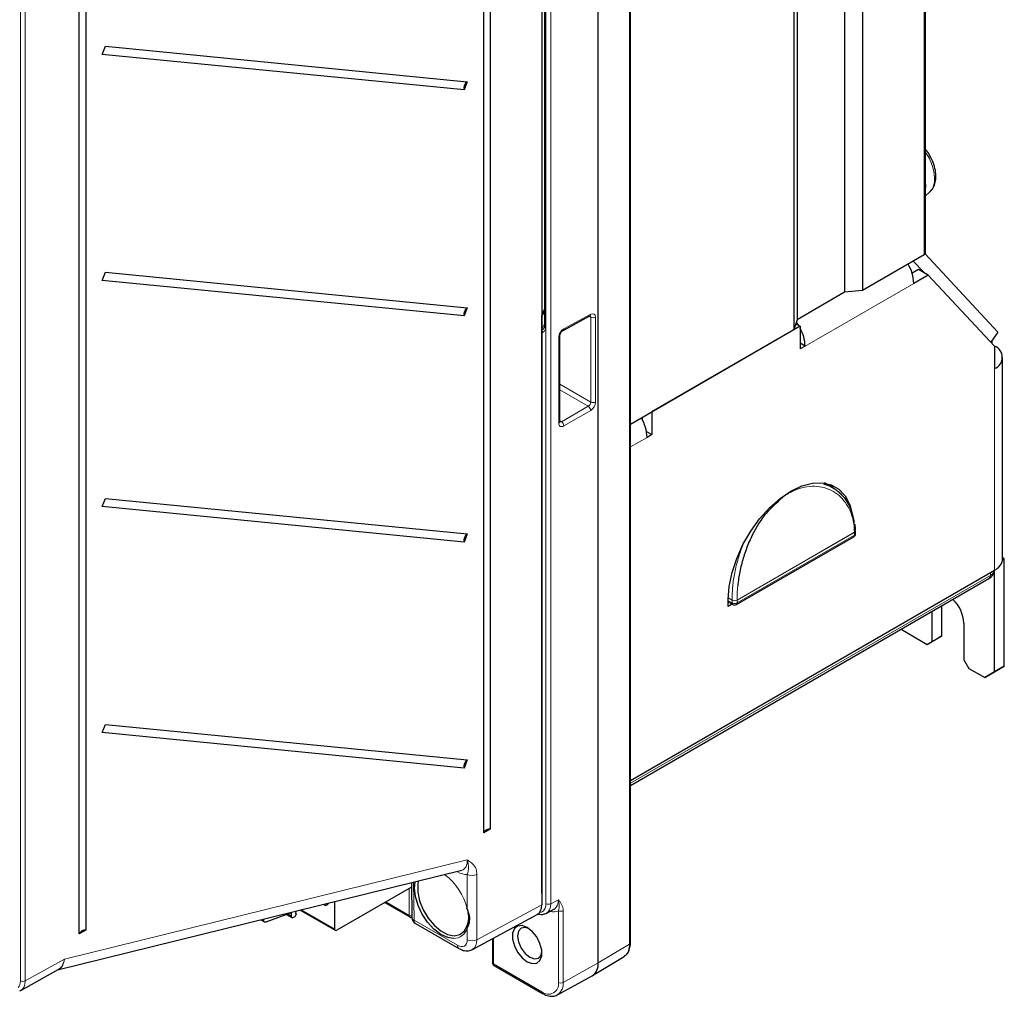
# Paper-space layout 'Blatt2' of a CAD drawing. Header units: millimetres. Extents: x 5 to 418, y 2 to 292.
# Tile 7 of 84: x 134 to 191, y 115 to 171. Entities that reach past the tile are written whole.
import ezdxf

# ---------------------------------------------------------------- set-up
doc = ezdxf.new("R2010")
doc.units = ezdxf.units.MM

psp = doc.layouts.new('Blatt2')

# ---------------------------------------------------------------- linework, layer by layer
at = {"color": 7, "linetype": 'Continuous', "lineweight": 18}
for p, q in [((185.911, 157.643), (185.911, 229.499)), ((168.882, 117.802), (168.882, 226.239)), ((164.057, 120.144), (164.057, 223.633)), ((164.337, 223.632), (164.337, 120.143)), ((133.679, 115.689), (133.679, 200.956)), ((133.96, 200.955), (133.96, 115.688)), ((164.033, 185.373), (164.033, 153.484)), ((185.317, 155.994), (179.038, 152.369)), ((163.975, 154.356), (163.816, 154.093)), ((163.816, 153.355), (163.975, 153.657)), ((165.09, 153.373), (166.644, 154.208)), ((166.647, 154.041), (166.558, 154.092)), ((166.647, 149.136), (166.647, 154.041)), ((166.927, 154.039), (166.927, 149.135)), ((163.816, 153.23), (163.863, 153.203)), ((164.797, 147.916), (164.797, 152.883)), ((189.984, 139.418), (189.984, 151.066)), ((164.858, 150.168), (166.647, 149.136)), ((166.503, 148.895), (164.858, 149.845)), ((164.949, 147.998), (166.503, 148.895)), ((166.644, 148.65), (165.09, 147.753)), ((164.858, 148.054), (164.949, 147.998)), ((169.902, 147.095), (168.939, 146.539)), ((180.221, 144.45), (180.667, 144.192)), ((175.106, 137.691), (181.894, 141.609)), ((181.895, 141.604), (175.106, 137.686)), ((175.106, 137.525), (181.895, 141.444)), ((181.895, 141.444), (181.895, 141.604)), ((168.939, 127.105), (189.743, 139.116)), ((189.743, 139.116), (189.743, 139.279)), ((174.598, 137.818), (174.823, 137.688)), ((174.597, 137.656), (174.823, 137.525)), ((174.823, 137.525), (174.823, 137.686)), ((175.106, 137.686), (175.106, 137.525)), ((136.222, 116.948), (159.503, 122.687)), ((158.937, 121.986), (158.901, 122.007)), ((158.937, 121.986), (158.936, 122.016)), ((159.508, 119.843), (159.508, 121.842)), ((160.068, 121.839), (160.068, 118.064)), ((156.4, 121.39), (156.433, 119.189)), ((156.154, 119.472), (156.154, 121.032)), ((163.816, 120.73), (163.816, 120.73)), ((154.804, 120.252), (156.154, 119.472)), ((160.068, 118.064), (163.816, 120.077)), ((164.337, 120.143), (164.774, 120.378)), ((149.115, 119.551), (149.347, 119.417)), ((149.933, 119.796), (151.831, 118.701)), ((164.776, 115.598), (164.776, 119.742)), ((165.057, 119.741), (165.057, 115.596)), ((147.673, 119.239), (147.738, 119.201)), ((156.433, 119.189), (158.942, 117.74)), ((159.508, 118.067), (159.508, 118.744)), ((161.022, 118.16), (161.022, 116.662)), ((168.882, 117.802), (167.074, 116.721)), ((133.96, 115.688), (136.222, 116.948)), ((161.022, 116.662), (163.821, 115.046)), ((165.057, 115.596), (167.074, 116.721))]:
    psp.add_line(p, q, dxfattribs=at)
at = {"color": 7, "linetype": 'Continuous', "lineweight": 25}
for p, q in [((185.999, 157.766), (185.999, 229.621)), ((181.317, 227.337), (181.317, 155.481)), ((182.347, 227.442), (182.347, 155.586)), ((168.939, 117.882), (168.939, 226.319)), ((178.569, 225.75), (178.569, 153.895)), ((167.074, 116.721), (167.074, 225.157)), ((178.387, 225.156), (178.387, 153.3)), ((163.816, 223.277), (163.816, 120.077)), ((160.463, 124.246), (160.463, 215.699)), ((160.843, 215.911), (160.843, 124.458)), ((137.467, 202.235), (137.467, 118.622)), ((137.086, 118.41), (137.086, 202.023)), ((163.975, 185.454), (163.975, 153.566)), ((138.417, 169.225), (138.604, 169.697)), ((138.604, 169.697), (159.513, 167.647)), ((159.326, 167.175), (138.417, 169.225)), ((159.513, 167.647), (159.326, 167.175)), ((185.999, 161.05), (186.251, 161.279)), ((185.911, 157.643), (182.347, 155.586)), ((190.183, 153.177), (185.97, 157.692)), ((185.91, 156.618), (185.289, 157.284)), ((138.417, 156.161), (138.604, 156.633)), ((138.604, 156.633), (159.513, 154.582)), ((185.588, 156.804), (185.217, 156.589)), ((186.154, 156.477), (185.588, 156.804)), ((159.326, 154.11), (138.417, 156.161)), ((186.154, 156.477), (185.317, 155.994)), ((189.984, 152.372), (186.154, 156.477)), ((181.317, 155.481), (178.569, 153.895)), ((182.347, 155.586), (181.317, 155.481)), ((159.513, 154.582), (159.326, 154.11)), ((163.857, 154.275), (163.975, 154.485)), ((163.816, 120.73), (163.816, 154.135)), ((165.046, 153.28), (166.6, 154.115)), ((178.569, 153.895), (178.387, 153.3)), ((178.498, 153.661), (178.755, 153.512)), ((163.816, 153.223), (163.904, 153.172)), ((178.387, 153.3), (168.939, 147.845)), ((178.755, 153.512), (170.185, 148.565)), ((178.755, 153.512), (178.755, 152.206)), ((190.183, 153.177), (189.768, 152.603)), ((164.858, 148), (164.858, 152.966)), ((179.038, 152.369), (178.755, 152.532)), ((189.842, 152.524), (189.842, 152.706)), ((179.038, 152.369), (178.755, 152.206)), ((189.984, 152.372), (189.984, 151.066)), ((190.452, 140.071), (190.452, 151.719)), ((170.185, 148.565), (170.185, 147.258)), ((169.619, 148.238), (169.619, 148.123)), ((169.866, 147.442), (170.185, 147.258)), ((170.185, 147.258), (169.902, 147.095)), ((180.626, 144.194), (180.166, 144.459)), ((180.479, 144.381), (180.667, 144.192)), ((138.417, 143.096), (138.604, 143.568)), ((138.604, 143.568), (159.513, 141.518)), ((159.326, 141.046), (138.417, 143.096)), ((159.513, 141.518), (159.326, 141.046)), ((175.065, 137.433), (181.853, 141.352)), ((181.953, 141.525), (181.953, 141.686)), ((190.449, 140.013), (190.55, 140.071)), ((190.55, 140.071), (190.452, 140.127)), ((190.55, 133.865), (190.55, 140.071)), ((168.939, 127.269), (189.984, 139.418)), ((168.939, 126.97), (189.661, 138.933)), ((189.984, 133.539), (189.984, 139.418)), ((174.597, 137.329), (174.597, 137.721)), ((174.597, 137.588), (174.865, 137.433)), ((174.821, 137.458), (174.597, 137.329)), ((186.943, 135.62), (186.943, 137.364)), ((186.378, 135.294), (186.378, 137.037)), ((188.216, 136.356), (188.216, 134.232)), ((184.585, 136.002), (186.095, 135.13)), ((186.66, 135.457), (186.095, 135.13)), ((186.378, 135.294), (186.943, 135.62)), ((186.943, 135.62), (186.66, 135.457)), ((186.095, 135.13), (186.378, 135.294)), ((188.216, 134.232), (188.499, 133.743)), ((188.499, 133.743), (189.418, 133.212)), ((189.984, 133.539), (190.55, 133.865)), ((190.55, 133.865), (189.984, 133.538)), ((189.418, 133.212), (189.984, 133.539)), ((189.984, 133.538), (189.418, 133.212)), ((138.417, 130.031), (138.604, 130.503)), ((138.604, 130.503), (159.513, 128.453)), ((159.326, 127.981), (138.417, 130.031)), ((159.513, 128.453), (159.326, 127.981)), ((160.843, 124.458), (160.463, 124.246)), ((135.832, 116.32), (159.198, 122.08)), ((156.285, 121.362), (156.315, 119.346)), ((156.289, 121.109), (151.974, 118.618)), ((151.214, 120.112), (151.323, 120.049)), ((151.323, 120.049), (151.291, 120.131)), ((151.432, 120.09), (151.395, 120.076)), ((151.51, 120.185), (151.479, 120.143)), ((151.831, 120.264), (151.831, 118.701)), ((154.745, 120.218), (156.196, 119.38)), ((147.879, 119.089), (149.347, 119.638)), ((149.058, 119.53), (149.38, 119.344)), ((149.347, 119.417), (149.347, 119.638)), ((149.606, 119.508), (149.543, 119.385)), ((149.597, 119.713), (149.578, 119.572)), ((149.604, 119.573), (149.58, 119.587)), ((149.85, 119.776), (151.873, 118.608)), ((151.38, 120.07), (151.323, 120.049)), ((159.807, 117.507), (163.557, 119.522)), ((164.077, 119.587), (164.516, 119.823)), ((147.575, 119.215), (147.788, 119.092)), ((147.738, 119.255), (147.738, 119.201)), ((149.543, 119.385), (149.44, 119.342)), ((156.515, 119.006), (159.025, 117.557)), ((137.467, 118.622), (137.086, 118.41)), ((160.964, 118.129), (160.964, 116.743)), ((166.752, 115.994), (168.57, 117.096)), ((168.57, 117.096), (168.594, 117.111)), ((133.707, 115.136), (135.862, 116.337)), ((161.064, 116.57), (163.862, 114.954)), ((164.726, 114.881), (166.732, 115.983))]:
    psp.add_line(p, q, dxfattribs=at)
at = {"color": 7, "linetype": 'Continuous', "lineweight": 25, "flags": 128}
for points in [[(185.999, 161.422), (186.01, 161.619), (185.999, 161.831)], [(185.911, 157.643), (185.976, 157.7), (185.999, 157.766)], [(166.6, 154.115), (166.602, 154.116), (166.604, 154.117)], [(178.655, 153.57), (178.535, 153.746), (178.527, 153.757)], [(174.597, 137.721), (174.652, 138.479), (174.816, 139.277), (175.082, 140.091), (175.444, 140.897), (175.89, 141.67), (176.407, 142.386), (176.979, 143.025), (177.589, 143.565), (178.218, 143.992), (178.846, 144.291), (179.456, 144.454), (180.028, 144.476), (180.545, 144.357), (180.991, 144.099), (181.353, 143.711), (181.62, 143.205), (181.783, 142.595), (181.791, 142.546)], [(181.953, 141.694), (181.953, 141.692), (181.953, 141.687)], [(158.714, 118.138), (158.38, 118.192), (157.982, 118.374), (157.586, 118.674), (157.219, 119.071), (156.906, 119.539), (156.665, 120.048), (156.515, 120.563), (156.463, 121.051), (156.499, 121.415)], [(156.681, 121.46), (156.645, 121.271), (156.645, 120.813), (156.751, 120.311), (156.954, 119.801), (157.241, 119.319), (157.59, 118.901), (157.977, 118.577), (158.373, 118.37), (158.75, 118.295), (159.08, 118.358), (159.34, 118.554), (159.51, 118.869)], [(149.578, 119.572), (149.589, 119.576), (149.599, 119.575), (149.607, 119.571), (149.613, 119.562), (149.616, 119.551), (149.616, 119.538), (149.612, 119.523), (149.606, 119.508)], [(159.508, 119.843), (159.494, 119.847), (159.483, 119.853), (159.477, 119.86), (159.475, 119.868), (159.478, 119.878), (159.485, 119.888), (159.496, 119.898), (159.51, 119.907)], [(147.879, 119.089), (147.85, 119.082), (147.823, 119.081), (147.799, 119.086), (147.778, 119.098), (147.761, 119.117), (147.749, 119.14), (147.741, 119.169), (147.738, 119.201)], [(149.44, 119.342), (149.421, 119.337), (149.404, 119.337), (149.387, 119.34), (149.373, 119.348), (149.362, 119.361), (149.354, 119.376), (149.349, 119.395), (149.347, 119.417)], [(162.972, 116.794), (163.265, 116.685), (163.522, 116.708), (163.713, 116.86), (163.815, 117.124), (163.815, 117.467), (163.713, 117.848), (163.522, 118.222), (163.265, 118.542), (162.972, 118.77), (162.68, 118.88), (162.422, 118.857), (162.231, 118.704), (162.13, 118.44), (162.13, 118.097), (162.231, 117.716), (162.422, 117.343), (162.68, 117.023), (162.972, 116.794)], [(163.05, 118.721), (162.85, 118.779), (162.621, 118.734), (162.468, 118.558), (162.414, 118.276), (162.468, 117.933), (162.621, 117.579), (162.85, 117.27), (163.121, 117.051)], [(163.121, 117.051), (163.391, 116.957), (163.621, 117.002), (163.774, 117.178), (163.824, 117.38)], [(164.742, 114.89), (164.735, 114.886), (164.726, 114.881)]]:
    psp.add_lwpolyline(points, dxfattribs=at)
at = {"color": 7, "linetype": 'Continuous', "lineweight": 18, "flags": 128}
for points in [[(186.251, 161.279), (186.41, 161.493), (186.513, 161.846)], [(181.894, 141.609), (181.894, 141.61), (181.894, 141.61), (181.894, 141.61), (181.894, 141.611), (181.894, 141.611), (181.894, 141.611), (181.894, 141.612), (181.894, 141.612)], [(174.823, 137.686), (174.823, 137.686), (174.823, 137.686), (174.823, 137.687), (174.823, 137.687), (174.823, 137.687), (174.823, 137.688), (174.823, 137.688), (174.823, 137.688)], [(175.106, 137.693), (175.106, 137.693), (175.106, 137.693), (175.106, 137.692), (175.106, 137.692), (175.106, 137.692), (175.106, 137.691), (175.106, 137.691), (175.106, 137.691)]]:
    psp.add_lwpolyline(points, dxfattribs=at)
at = {"color": 7, "linetype": 'Continuous', "lineweight": 25}
for centre, radius, start, end in [((159.753, 167.279), 0.44, 123.1264, 193.6231), ((182.984, 155.908), 2.335, 2.1236, 30.9778), ((159.753, 154.214), 0.44, 123.1264, 193.6231), ((176.76, 152.295), 2.279, 1.8711, 28.9125), ((189.736, 151.719), 0.699, 290.7834, 69.2166), ((167.569, 147.009), 2.335, 2.1236, 30.9778), ((159.753, 141.149), 0.44, 123.1264, 193.6231), ((181.753, 141.525), 0.2, 299.9973, 0), ((181.753, 141.686), 0.2, 0, 1.4827), ((189.652, 140.151), 0.805, 294.3747, 354.3052), ((186.175, 136.248), 2.043, 3.0047, 46.5513), ((174.965, 137.607), 0.2, 240.0027, 299.9973), ((159.753, 128.085), 0.44, 123.1264, 193.6231), ((160.795, 124.097), 0.364, 82.3706, 155.8709), ((151.347, 120.18), 0.114, 286.4006, 294.73), ((151.278, 120.276), 0.242, 309.4634, 326.3746), ((156.296, 119.553), 0.2, 240.0027, 275.5788), ((156.715, 119.352), 0.4, 180.8585, 240.0027), ((137.419, 118.261), 0.364, 82.3706, 155.8709), ((151.918, 118.687), 0.0885, 170.7864, 309.2031), ((161.164, 116.743), 0.2, 180, 240.0027), ((166.294, 116.633), 0.785, 303.9678, 6.3937)]:
    psp.add_arc(centre, radius, start, end, dxfattribs=at)
at = {"color": 7, "linetype": 'Continuous', "lineweight": 18}
for centre, radius, start, end in [((183.889, 161.991), 2.627, 356.8434, 36.5983), ((166.541, 154.2), 0.104, 307.1493, 4.5704), ((166.788, 154.315), 0.308, 242.6565, 296.7662), ((164.071, 153.573), 0.0965, 184.2707, 247.0494), ((164.993, 153.362), 0.0975, 302.7338, 6.5083), ((164.761, 152.974), 0.0977, 291.8307, 355.4576), ((166.788, 149.41), 0.308, 242.6565, 296.7662), ((166.328, 148.631), 0.317, 3.5222, 56.4778), ((164.761, 148.007), 0.0977, 291.824, 355.5225), ((164.774, 147.734), 0.317, 3.5222, 56.4778), ((181.799, 141.432), 0.0959, 304.0564, 7.2558), ((181.856, 141.699), 0.097, 293.1656, 355.6138), ((181.852, 141.705), 0.102, 294.3929, 350.1015), ((181.702, 141.604), 0.193, 0.0056, 1.4882), ((181.853, 141.696), 0.101, 294.3747, 354.3052), ((181.853, 141.535), 0.101, 294.3747, 354.3052), ((189.547, 139.094), 0.197, 305.0133, 6.2988), ((189.569, 139.492), 0.414, 294.8413, 349.1198), ((174.96, 137.973), 0.316, 244.4203, 297.6098), ((174.96, 137.971), 0.316, 244.4132, 297.6089), ((174.965, 137.959), 0.307, 242.6097, 297.3903), ((174.965, 137.798), 0.307, 242.6097, 297.3903), ((174.921, 137.514), 0.0986, 173.7012, 234.9867), ((175.011, 137.513), 0.0959, 304.0564, 7.2558), ((174.913, 137.686), 0.193, 0.0056, 1.4882), ((156.087, 119.026), 3.517, 13.4242, 53.004), ((159.791, 122.39), 0.616, 242.6574, 296.753), ((164.198, 120.418), 0.308, 242.6565, 296.7662), ((164.918, 120.016), 0.308, 242.6565, 296.7662), ((156.293, 119.738), 0.3, 242.4455, 273.9576), ((156.253, 119.461), 0.0988, 173.763, 234.9248), ((156.51, 119.369), 0.196, 186.6561, 246.6845), ((156.629, 119.167), 0.198, 173.763, 234.9248), ((158.723, 118.948), 0.811, 269.3837, 345.4119), ((159.551, 118.806), 0.0751, 122.6532, 234.9801), ((159.791, 118.614), 0.616, 242.6574, 296.753), ((168.088, 117.728), 0.798, 309.3476, 5.295), ((168.84, 117.891), 0.099, 295.3879, 354.638), ((159.138, 117.719), 0.198, 173.7652, 234.9009), ((161.062, 116.752), 0.0988, 185.0787, 246.2415), ((161.12, 116.651), 0.0988, 173.763, 234.9248), ((133.821, 115.963), 0.308, 242.6574, 296.753), ((164.194, 115.503), 0.59, 230.7967, 9.214), ((164.277, 115.52), 0.783, 306.4551, 5.5541), ((164.918, 115.871), 0.308, 242.6565, 296.7662), ((163.919, 115.035), 0.0988, 173.7656, 234.8967)]:
    psp.add_arc(centre, radius, start, end, dxfattribs=at)
at = {"color": 7, "linetype": 'Continuous', "lineweight": 25}
for centre, major_axis, ratio, start_param, end_param in [((163.955, 154.218), (0.097, 0.175), 0.567218, 1.562288, 2.347686), ((162.967, 120.567), (-0.6, 1.04), 0.577202, 3.123958, 3.92691), ((163.491, 120.634), (-0.595, 1.042), 0.577254, 3.044032, 3.12705), ((163.923, 120.866), (-0.605, 1.037), 0.577138, 3.121238, 3.204466), ((133.114, 116.179), (-0.597, 1.041), 0.575664, 3.048047, 3.134209)]:
    psp.add_ellipse(centre, major_axis=major_axis, ratio=ratio, start_param=start_param, end_param=end_param, dxfattribs=at)
at = {"color": 7, "linetype": 'Continuous', "lineweight": 18}
for centre, major_axis, ratio, start_param, end_param in [((166.639, 153.879), (0.205, 0.343), 0.587369, 5.506743, 7.060086), ((166.5, 153.962), (0.105, 0.17), 0.597161, 5.516415, 6.296362), ((163.892, 153.747), (0.069, 0.43), 0.349188, 2.991833, 3.946931), ((163.75, 153.665), (-0.137, 0.499), 0.497204, 3.212476, 4.20898), ((165.085, 153.043), (0.205, 0.343), 0.587375, 0.776906, 2.365145), ((166.5, 149.057), (0.105, 0.17), 0.597161, 3.963072, 5.516415), ((166.639, 148.974), (0.205, 0.343), 0.587369, 3.9534, 5.506743), ((164.946, 148.16), (0.1, 0.173), 0.577715, 3.111489, 3.944662), ((165.085, 148.077), (0.205, 0.343), 0.587362, 2.365155, 3.953394), ((158.649, 123.181), (-0.651, 1.058), 0.527343, 2.97455, 3.939396), ((158.932, 123.344), (-0.773, 1.44), 0.573933, 2.394208, 2.923422), ((163.35, 120.553), (-0.5, 0.866), 0.577206, 2.863255, 3.92692), ((163.491, 120.634), (-0.595, 1.042), 0.577254, 3.12705, 3.929826), ((163.923, 120.866), (-0.605, 1.037), 0.577138, 3.204466, 3.924015), ((164.064, 120.948), (-0.7, 1.213), 0.577206, 2.589927, 3.158877), ((158.942, 118.393), (-0.4, 0.693), 0.577202, 2.356425, 3.92691), ((159.225, 118.557), (-0.589, 1.045), 0.57721, 3.146203, 3.932789), ((135.389, 117.447), (-0.484, 1.11), 0.615241, 3.036609, 4.001455), ((135.389, 117.447), (-0.384, 1.149), 0.657399, 3.264709, 4.058943), ((132.972, 116.098), (-0.5, 0.866), 0.577382, 3.32749, 3.926913), ((133.114, 116.179), (-0.597, 1.041), 0.575664, 3.134209, 3.928443)]:
    psp.add_ellipse(centre, major_axis=major_axis, ratio=ratio, start_param=start_param, end_param=end_param, dxfattribs=at)
at = {"color": 7, "linetype": 'Continuous', "lineweight": 25}
for points, knots in [([(186.233, 163.404), (186.232, 163.407), (186.173, 163.529), (186.085, 163.634), (185.999, 163.737)], [0, 0, 0, 0, 0.017463, 1, 1, 1, 1]), ([(186.253, 161.301), (186.303, 161.347), (186.435, 161.466), (186.552, 161.748), (186.613, 162.113), (186.578, 162.532), (186.457, 162.979), (186.307, 163.263), (186.233, 163.404)], [0, 0, 0, 0, 0.1004576, 0.2638296, 0.4365056, 0.621712, 0.812419, 1, 1, 1, 1]), ([(166.6, 154.115), (166.61, 154.119), (166.626, 154.126), (166.626, 154.126), (166.625, 154.126)], [0, 0, 0, 0, 0.593112, 1, 1, 1, 1]), ([(163.863, 153.203), (163.859, 153.207), (163.851, 153.215), (163.84, 153.229), (163.83, 153.243), (163.822, 153.258), (163.818, 153.268), (163.816, 153.272)], [0, 0, 0, 0, 0.206391, 0.413799, 0.624521, 0.836445, 1, 1, 1, 1]), ([(163.975, 153.566), (163.974, 153.535), (163.972, 153.478), (163.953, 153.433), (163.952, 153.432), (163.952, 153.431)], [0, 0, 0, 0, 0.499201, 0.93863, 1, 1, 1, 1]), ([(164.858, 152.966), (164.859, 152.98), (164.861, 153.01), (164.879, 153.074), (164.913, 153.143), (164.959, 153.209), (165.009, 153.257), (165.035, 153.273), (165.046, 153.28)], [0, 0, 0, 0, 0.15319, 0.314606, 0.490765, 0.675757, 0.859357, 1, 1, 1, 1]), ([(164.861, 147.972), (164.861, 147.973), (164.86, 147.973), (164.859, 147.991), (164.858, 148)], [0, 0, 0, 0, 0.511271, 1, 1, 1, 1]), ([(180.105, 144.402), (180.184, 144.381), (180.401, 144.324), (180.681, 144.171), (180.947, 143.977), (181.153, 143.781), (181.336, 143.562), (181.497, 143.315), (181.633, 143.045), (181.741, 142.754), (181.822, 142.456), (181.852, 142.246), (181.866, 142.145)], [0, 0, 0, 0, 0.084048, 0.231478, 0.33137, 0.426963, 0.523203, 0.620449, 0.719078, 0.814715, 0.91102, 1, 1, 1, 1]), ([(177.47, 143.373), (177.202, 143.131), (176.583, 142.573), (175.982, 141.502), (175.574, 140.505), (175.341, 139.723), (175.196, 139.046), (175.16, 138.651), (175.147, 138.504)], [0, 0, 0, 0, 0.210854, 0.487569, 0.629694, 0.771819, 0.915022, 1, 1, 1, 1]), ([(181.939, 141.689), (181.944, 141.789), (181.95, 141.921), (181.924, 142.041), (181.918, 142.07)], [0, 0, 0, 0, 0.751656, 1, 1, 1, 1]), ([(189.661, 138.933), (189.716, 138.97), (189.833, 139.049), (189.941, 139.227), (189.991, 139.373), (189.977, 139.442), (189.977, 139.443)], [0, 0, 0, 0, 0.317701, 0.664368, 0.99178, 1, 1, 1, 1]), ([(159.508, 119.843), (159.561, 119.673), (159.661, 119.358), (159.616, 118.98), (159.538, 118.81), (159.508, 118.744)], [0, 0, 0, 0, 0.415183, 0.772537, 1, 1, 1, 1]), ([(159.51, 118.869), (159.563, 119.052), (159.63, 119.288), (159.572, 119.568), (159.559, 119.63)], [0, 0, 0, 0, 0.78008, 1, 1, 1, 1]), ([(163.552, 119.569), (163.645, 119.542), (163.801, 119.497), (163.945, 119.546), (164.003, 119.566)], [0, 0, 0, 0, 0.5916982, 1, 1, 1, 1]), ([(168.589, 117.128), (168.634, 117.155), (168.76, 117.231), (168.881, 117.464), (168.935, 117.701), (168.938, 117.849), (168.939, 117.882)], [0, 0, 0, 0, 0.190492, 0.538725, 0.897756, 1, 1, 1, 1]), ([(159.025, 117.557), (159.087, 117.525), (159.239, 117.448), (159.492, 117.414), (159.715, 117.441), (159.802, 117.513), (159.818, 117.526)], [0, 0, 0, 0, 0.241173, 0.593693, 0.927807, 1, 1, 1, 1]), ([(163.862, 114.954), (163.922, 114.923), (164.094, 114.833), (164.365, 114.783), (164.612, 114.807), (164.711, 114.884), (164.737, 114.905)], [0, 0, 0, 0, 0.195892, 0.569203, 0.886099, 1, 1, 1, 1])]:
    psp.add_open_spline(points, degree=3, knots=knots, dxfattribs=at)
psp.add_open_spline([(163.904, 153.172), (163.889, 153.181), (163.875, 153.191), (163.863, 153.203)], degree=3, dxfattribs=at)
at = {"color": 7, "linetype": 'Continuous', "lineweight": 18}
for points, knots in [([(181.894, 141.612), (181.877, 141.832), (181.843, 142.271), (181.591, 143.046), (181.139, 143.669), (180.528, 144.065), (180.006, 144.244), (179.439, 144.288), (178.85, 144.202), (178.268, 143.964), (177.79, 143.714), (177.546, 143.454), (177.47, 143.373)], [0, 0, 0, 0, 0.095602, 0.191209, 0.381361, 0.477729, 0.57409, 0.670756, 0.767408, 0.862276, 0.957142, 1, 1, 1, 1]), ([(174.823, 137.688), (174.823, 137.86), (174.823, 138.151), (174.861, 138.585), (174.912, 138.975), (174.986, 139.377), (175.081, 139.782), (175.195, 140.186), (175.311, 140.54), (175.397, 140.759), (175.432, 140.848)], [0, 0, 0, 0, 0.177665, 0.29933, 0.421875, 0.547178, 0.673426, 0.794915, 0.917249, 1, 1, 1, 1]), ([(175.147, 138.504), (175.134, 138.401), (175.099, 138.118), (175.104, 137.859), (175.106, 137.693)], [0, 0, 0, 0, 0.361589, 1, 1, 1, 1]), ([(159.503, 122.687), (159.503, 122.687), (159.532, 122.668), (159.641, 122.596), (159.837, 122.449), (160.031, 122.201), (160.057, 121.944), (160.068, 121.839)], [0, 0, 0, 0, 0.002307, 0.104561, 0.400718, 0.755934, 1, 1, 1, 1]), ([(159.508, 121.842), (159.526, 121.9), (159.577, 122.062), (159.593, 122.261), (159.563, 122.495), (159.517, 122.645), (159.503, 122.686), (159.503, 122.687)], [0, 0, 0, 0, 0.193449, 0.539063, 0.875754, 0.996962, 1, 1, 1, 1]), ([(165.057, 119.741), (165.057, 119.814), (165.047, 119.879), (165.013, 120.001), (164.99, 120.056), (164.937, 120.157), (164.907, 120.204), (164.842, 120.293), (164.808, 120.336), (164.774, 120.378)], [0, 0, 0, 0, 0.25, 0.25, 0.5, 0.5, 0.75, 0.75, 1, 1, 1, 1]), ([(164.776, 119.742), (164.795, 119.798), (164.807, 119.848), (164.821, 119.95), (164.824, 119.999), (164.822, 120.153), (164.805, 120.261), (164.774, 120.378)], [0, 0, 0, 0, 0.25, 0.25, 0.5, 0.5, 1, 1, 1, 1])]:
    psp.add_open_spline(points, degree=3, knots=knots, dxfattribs=at)

doc.saveas('drawing.dxf')
